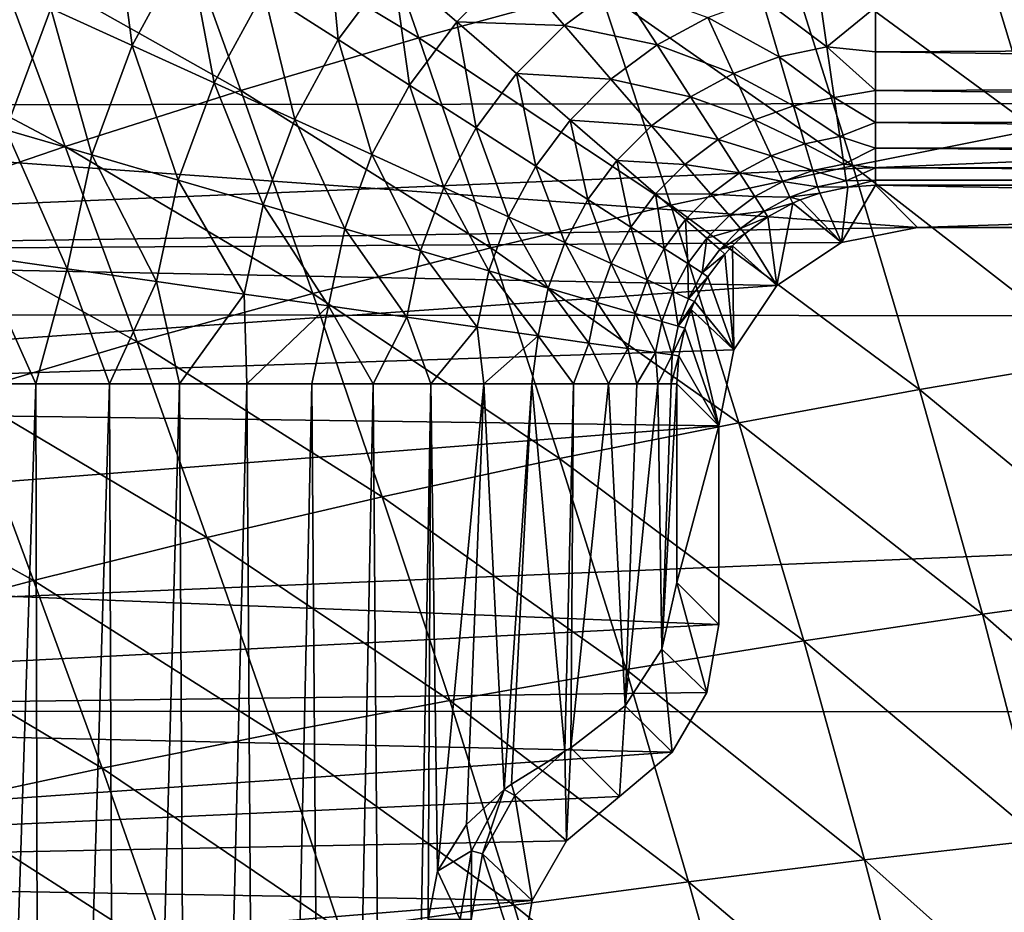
# Model space of a CAD drawing. Header units: metres. Extents: x -24 to 127, y -24 to 24.
# Tile 18 of 151: x -10.03 to -5.07, y 3.06 to 7.55. Entities that reach past the tile are written whole.
import ezdxf

# ---------------------------------------------------------------- set-up
doc = ezdxf.new("R2010")
doc.units = ezdxf.units.M
doc.layers.add('solid_12_381_051_XXX', color=7, linetype='CONTINUOUS')

msp = doc.modelspace()

# ---------------------------------------------------------------- linework, layer by layer
at = {"layer": 'solid_12_381_051_XXX'}
for points in [[(-8.387449, 8.519953, 145.61908), (-9.283525, 8.220562, 145.592834), (-8.016968, 7.462204, 145.654388)], [(-8.387449, 8.519953, 145.61908), (-8.016968, 7.462204, 145.654388), (-7.10767, 7.710158, 145.681625)], [(-4.325365, 8.345432, 145.760147), (-5.260201, 8.152365, 145.734573), (-3.981874, 7.167975, 145.796173)], [(-9.283525, 8.220562, 145.592834), (-10.164557, 7.902616, 145.566254), (-8.914417, 7.197139, 145.626694)], [(-9.460302, 7.42319, 142.950287), (-9.870195, 7.609836, 143.026199), (-9.558793, 8.181672, 143.026199)], [(-9.460302, 7.42319, 142.950287), (-9.558793, 8.181672, 143.026199), (-9.179821, 7.938657, 142.950348)], [(-9.283525, 8.220562, 145.592834), (-8.914417, 7.197139, 145.626694), (-8.016968, 7.462204, 145.654388)], [(-5.260201, 8.152365, 145.734573), (-6.188192, 7.94041, 145.708389), (-4.910433, 7.00124, 145.769608)], [(-5.260201, 8.152365, 145.734573), (-4.910433, 7.00124, 145.769608), (-3.981874, 7.167975, 145.796173)], [(-8.423798, 7.453858, 142.629074), (-8.798635, 7.694222, 142.818665), (-8.486106, 8.11274, 142.818695)], [(-8.423798, 7.453858, 142.629074), (-8.486106, 8.11274, 142.818695), (-8.14943, 7.821511, 142.629196)], [(22.627668, 7.998378, -4), (-23.217451, 6.075547, -4), (-22.614536, 8.035113, -4)], [(23.225561, 6.044409, -4), (-23.217451, 6.075547, -4), (22.627668, 7.998378, -4)], [(-9.047994, 7.235444, 142.818481), (-9.460302, 7.42319, 142.950287), (-9.179821, 7.938657, 142.950348)], [(-9.047994, 7.235444, 142.818481), (-9.179821, 7.938657, 142.950348), (-8.798635, 7.694222, 142.818665)], [(-6.188192, 7.94041, 145.708389), (-7.10767, 7.710158, 145.681625), (-5.833215, 6.818035, 145.742386)], [(-6.188192, 7.94041, 145.708389), (-5.833215, 6.818035, 145.742386), (-4.910433, 7.00124, 145.769608)], [(-10.164557, 7.902616, 145.566254), (-11.028768, 7.566773, 145.539383), (-9.798351, 6.915557, 145.598648)], [(-10.164557, 7.902616, 145.566254), (-9.798351, 6.915557, 145.598648), (-8.914417, 7.197139, 145.626694)], [(-13.654616, 7.848498, 127.000305), (-14.046996, 7.122194, 127.000305), (14.032295, 7.150809, 127.000305)], [(-13.654616, 7.848498, 127.000305), (14.032295, 7.150809, 127.000305), (13.636566, 7.879517, 127.000305)], [(-10.096759, 6.9995, 143.026154), (-10.268427, 7.792314, 143.050308), (-9.870195, 7.609836, 143.026199)], [(-8.064501, 7.22346, 142.381989), (-8.423798, 7.453858, 142.629074), (-8.14943, 7.821511, 142.629196)], [(-7.826714, 7.542357, 142.382233), (-8.14943, 7.821511, 142.629196), (-7.545589, 7.823945, 142.382248)], [(-8.064501, 7.22346, 142.381989), (-8.14943, 7.821511, 142.629196), (-7.826714, 7.542357, 142.382233)], [(-7.826714, 7.542357, 142.382233), (-7.545589, 7.823945, 142.382248), (-7.285171, 7.523815, 142.080994)], [(-7.285171, 7.523815, 142.080994), (-7.545589, 7.823945, 142.382248), (-7.011887, 7.728, 142.080582)], [(-8.642541, 7.050819, 142.628708), (-9.047994, 7.235444, 142.818481), (-8.798635, 7.694222, 142.818665)], [(-8.642541, 7.050819, 142.628708), (-8.798635, 7.694222, 142.818665), (-8.423798, 7.453858, 142.629074)], [(-7.10767, 7.710158, 145.681625), (-8.016968, 7.462204, 145.654388), (-6.748697, 6.618883, 145.714569)], [(-7.285171, 7.523815, 142.080994), (-7.011887, 7.728, 142.080582), (-6.818146, 7.426854, 141.730667)], [(-7.10767, 7.710158, 145.681625), (-6.748697, 6.618883, 145.714569), (-5.833215, 6.818035, 145.742386)], [(-6.818146, 7.426854, 141.730667), (-7.011887, 7.728, 142.080582), (-6.563243, 7.564832, 141.729324)], [(-6.291226, 7.664406, 141.72728), (-6.007756, 7.723567, 141.724609), (-5.963583, 7.416224, 141.332458)], [(-5.963583, 7.416224, 141.332458), (-6.007756, 7.723567, 141.724609), (-5.719559, 7.617404, 141.576431)], [(-5.719559, 7.617404, 141.576431), (5.719559, 7.69035, 141.663437), (5.719559, 7.449786, 141.355423)], [(-6.563243, 7.564832, 141.729324), (-6.291226, 7.664406, 141.72728), (-6.203709, 7.366531, 141.335983)], [(-6.203709, 7.366531, 141.335983), (-6.291226, 7.664406, 141.72728), (-5.963583, 7.416224, 141.332458)], [(-9.664208, 6.873044, 142.95015), (-10.096759, 6.9995, 143.026154), (-9.870195, 7.609836, 143.026199)], [(-9.664208, 6.873044, 142.95015), (-9.870195, 7.609836, 143.026199), (-9.460302, 7.42319, 142.950287)], [(-5.963583, 7.416224, 141.332458), (-5.719559, 7.617404, 141.576431), (-5.719559, 7.391679, 141.270721)], [(-5.719559, 7.391679, 141.270721), (-5.719559, 7.617404, 141.576431), (5.719559, 7.449786, 141.355423)], [(-11.028768, 7.566773, 145.539383), (-10.667102, 6.618051, 145.570267), (-9.798351, 6.915557, 145.598648)], [(-7.729918, 7.008909, 142.080566), (-8.064501, 7.22346, 142.381989), (-7.826714, 7.542357, 142.382233)], [(-7.526188, 7.282399, 142.080978), (-7.826714, 7.542357, 142.382233), (-7.285171, 7.523815, 142.080994)], [(-7.729918, 7.008909, 142.080566), (-7.826714, 7.542357, 142.382233), (-7.526188, 7.282399, 142.080978)], [(-6.818146, 7.426854, 141.730667), (-6.563243, 7.564832, 141.729324), (-6.434197, 7.2825, 141.338684)], [(-6.434197, 7.2825, 141.338684), (-6.563243, 7.564832, 141.729324), (-6.203709, 7.366531, 141.335983)], [(-7.526188, 7.282399, 142.080978), (-7.285171, 7.523815, 142.080994), (-7.050539, 7.253404, 141.731277)], [(-7.050539, 7.253404, 141.731277), (-7.285171, 7.523815, 142.080994), (-6.818146, 7.426854, 141.730667)], [(-8.016968, 7.462204, 145.654388), (-8.914417, 7.197139, 145.626694), (-7.655361, 6.404305, 145.686234)], [(-8.253901, 6.87385, 142.381378), (-8.642541, 7.050819, 142.628708), (-8.423798, 7.453858, 142.629074)], [(-8.253901, 6.87385, 142.381378), (-8.423798, 7.453858, 142.629074), (-8.064501, 7.22346, 142.381989)], [(-8.016968, 7.462204, 145.654388), (-7.655361, 6.404305, 145.686234), (-6.748697, 6.618883, 145.714569)], [(-5.719559, 7.391679, 141.270721), (5.719559, 7.449786, 141.355423), (5.719559, 7.23971, 141.024124)], [(-9.229078, 6.745832, 142.818176), (-9.664208, 6.873044, 142.95015), (-9.460302, 7.42319, 142.950287)], [(-9.229078, 6.745832, 142.818176), (-9.460302, 7.42319, 142.950287), (-9.047994, 7.235444, 142.818481)], [(-7.050539, 7.253404, 141.731277), (-6.818146, 7.426854, 141.730667), (-6.650214, 7.165824, 141.340469)], [(-6.650214, 7.165824, 141.340469), (-6.818146, 7.426854, 141.730667), (-6.434197, 7.2825, 141.338684)], [(-6.203709, 7.366531, 141.335983), (-5.963583, 7.416224, 141.332458), (-5.927106, 7.162424, 140.909821)], [(-5.963583, 7.416224, 141.332458), (-5.719559, 7.391679, 141.270721), (-5.719559, 7.197195, 140.94722)], [(-5.927106, 7.162424, 140.909821), (-5.963583, 7.416224, 141.332458), (-5.719559, 7.197195, 140.94722)], [(-5.719559, 7.197195, 140.94722), (-5.719559, 7.391679, 141.270721), (5.719559, 7.23971, 141.024124)], [(-6.434197, 7.2825, 141.338684), (-6.203709, 7.366531, 141.335983), (-6.131392, 7.120393, 140.914246)], [(-6.131392, 7.120393, 140.914246), (-6.203709, 7.366531, 141.335983), (-5.927106, 7.162424, 140.909821)], [(-7.428483, 6.815613, 141.730652), (-7.729918, 7.008909, 142.080566), (-7.526188, 7.282399, 142.080978)], [(-7.255421, 7.048182, 141.731277), (-7.526188, 7.282399, 142.080978), (-7.050539, 7.253404, 141.731277)], [(-7.428483, 6.815613, 141.730652), (-7.526188, 7.282399, 142.080978), (-7.255421, 7.048182, 141.731277)], [(-7.255421, 7.048182, 141.731277), (-7.050539, 7.253404, 141.731277), (-6.847143, 7.018992, 141.341324)], [(-6.847143, 7.018992, 141.341324), (-7.050539, 7.253404, 141.731277), (-6.650214, 7.165824, 141.340469)], [(-6.650214, 7.165824, 141.340469), (-6.434197, 7.2825, 141.338684), (-6.327515, 7.049092, 140.917633)], [(-6.327515, 7.049092, 140.917633), (-6.434197, 7.2825, 141.338684), (-6.131392, 7.120393, 140.914246)], [(-5.719559, 7.197195, 140.94722), (5.719559, 7.23971, 141.024124), (5.719559, 7.062596, 140.672699)], [(-8.914417, 7.197139, 145.626694), (-9.798351, 6.915557, 145.598648), (-8.551684, 6.174823, 145.65741)], [(-8.801169, 6.620732, 142.628128), (-9.229078, 6.745832, 142.818176), (-9.047994, 7.235444, 142.818481)], [(-8.801169, 6.620732, 142.628128), (-9.047994, 7.235444, 142.818481), (-8.642541, 7.050819, 142.628708)], [(-8.914417, 7.197139, 145.626694), (-8.551684, 6.174823, 145.65741), (-7.655361, 6.404305, 145.686234)], [(-7.892012, 6.709063, 142.07962), (-8.253901, 6.87385, 142.381378), (-8.064501, 7.22346, 142.381989)], [(-7.892012, 6.709063, 142.07962), (-8.064501, 7.22346, 142.381989), (-7.729918, 7.008909, 142.080566)], [(-5.927106, 7.162424, 140.909821), (-5.719559, 7.197195, 140.94722), (-5.719559, 7.035916, 140.611191)], [(-5.719559, 7.035916, 140.611191), (-5.719559, 7.197195, 140.94722), (5.719559, 7.062596, 140.672699)], [(-14.046996, 7.122194, 127.000305), (-5.508007, 6.507855, 127.000305), (14.032295, 7.150809, 127.000305)], [(-6.847143, 7.018992, 141.341324), (-6.650214, 7.165824, 141.340469), (-6.511337, 6.949957, 140.919907)], [(-6.511337, 6.949957, 140.919907), (-6.650214, 7.165824, 141.340469), (-6.327515, 7.049092, 140.917633)], [(-6.131392, 7.120393, 140.914246), (-5.927106, 7.162424, 140.909821), (-5.898798, 6.965469, 140.467606)], [(-5.898798, 6.965469, 140.467606), (-5.927106, 7.162424, 140.909821), (-5.719559, 7.035916, 140.611191)], [(14.032295, 7.150809, 127.000305), (-5.508007, 6.507855, 127.000305), (5.508007, 6.507855, 127.000305)], [(-14.046996, 7.122194, 127.000305), (-14.400443, 6.378345, 127.000305), (-5.508007, 6.507855, 127.000305)], [(-6.327515, 7.049092, 140.917633), (-6.131392, 7.120393, 140.914246), (-6.075213, 6.929184, 140.472946)], [(-6.075213, 6.929184, 140.472946), (-6.131392, 7.120393, 140.914246), (-5.898798, 6.965469, 140.467606)], [(-8.391011, 6.500822, 142.380402), (-8.801169, 6.620732, 142.628128), (-8.642541, 7.050819, 142.628708)], [(-8.391011, 6.500822, 142.380402), (-8.642541, 7.050819, 142.628708), (-8.253901, 6.87385, 142.381378)], [(-7.167202, 6.648068, 141.340454), (-7.428483, 6.815613, 141.730652), (-7.255421, 7.048182, 141.731277)], [(-7.020701, 6.845147, 141.341309), (-7.255421, 7.048182, 141.731277), (-6.847143, 7.018992, 141.341324)], [(-7.167202, 6.648068, 141.340454), (-7.255421, 7.048182, 141.731277), (-7.020701, 6.845147, 141.341309)], [(-6.511337, 6.949957, 140.919907), (-6.327515, 7.049092, 140.917633), (-6.244573, 6.867628, 140.477036)], [(-6.244573, 6.867628, 140.477036), (-6.327515, 7.049092, 140.917633), (-6.075213, 6.929184, 140.472946)], [(-5.719559, 7.035916, 140.611191), (5.719559, 7.062596, 140.672699), (5.719559, 6.920166, 140.303467)], [(-9.787428, 6.298999, 142.950012), (-10.233912, 6.362578, 143.026138), (-10.096759, 6.9995, 143.026154)], [(-9.787428, 6.298999, 142.950012), (-10.096759, 6.9995, 143.026154), (-9.664208, 6.873044, 142.95015)], [(-7.566012, 6.560617, 141.729309), (-7.892012, 6.709063, 142.07962), (-7.729918, 7.008909, 142.080566)], [(-7.566012, 6.560617, 141.729309), (-7.729918, 7.008909, 142.080566), (-7.428483, 6.815613, 141.730652)], [(-7.020701, 6.845147, 141.341309), (-6.847143, 7.018992, 141.341324), (-6.678911, 6.825108, 140.92099)], [(-6.678911, 6.825108, 140.92099), (-6.847143, 7.018992, 141.341324), (-6.511337, 6.949957, 140.919907)], [(-5.898798, 6.965469, 140.467606), (-5.719559, 7.035916, 140.611191), (-5.719559, 6.906246, 140.260452)], [(-4.910433, 7.00124, 145.769608), (-5.833215, 6.818035, 145.742386), (-4.582974, 5.845193, 145.800186)], [(-5.719559, 6.906246, 140.260452), (-5.719559, 7.035916, 140.611191), (5.719559, 6.920166, 140.303467)], [(-6.678911, 6.825108, 140.92099), (-6.511337, 6.949957, 140.919907), (-6.403309, 6.782041, 140.479782)], [(-6.403309, 6.782041, 140.479782), (-6.511337, 6.949957, 140.919907), (-6.244573, 6.867628, 140.477036)], [(-6.075213, 6.929184, 140.472946), (-5.898798, 6.965469, 140.467606), (-5.878742, 6.825925, 140.016846)], [(-5.878742, 6.825925, 140.016846), (-5.898798, 6.965469, 140.467606), (-5.719559, 6.906246, 140.260452)], [(-9.798351, 6.915557, 145.598648), (-10.667102, 6.618051, 145.570267), (-9.436147, 5.930961, 145.628174)], [(-9.798351, 6.915557, 145.598648), (-9.436147, 5.930961, 145.628174), (-8.551684, 6.174823, 145.65741)], [(-6.244573, 6.867628, 140.477036), (-6.075213, 6.929184, 140.472946), (-6.035337, 6.793459, 140.023041)], [(-6.035337, 6.793459, 140.023041), (-6.075213, 6.929184, 140.472946), (-5.878742, 6.825925, 140.016846)], [(-5.878742, 6.825925, 140.016846), (-5.719559, 6.906246, 140.260452), (-5.719559, 6.808341, 139.891922)], [(-5.719559, 6.906246, 140.260452), (5.719559, 6.920166, 140.303467), (5.719559, 6.814276, 139.919037)], [(-5.719559, 6.808341, 139.891922), (-5.719559, 6.906246, 140.260452), (5.719559, 6.814276, 139.919037)], [(-9.338242, 6.235035, 142.817795), (-9.787428, 6.298999, 142.950012), (-9.664208, 6.873044, 142.95015)], [(-9.338242, 6.235035, 142.817795), (-9.664208, 6.873044, 142.95015), (-9.229078, 6.745832, 142.818176)], [(-8.009116, 6.389174, 142.078156), (-8.391011, 6.500822, 142.380402), (-8.253901, 6.87385, 142.381378)], [(-8.009116, 6.389174, 142.078156), (-8.253901, 6.87385, 142.381378), (-7.892012, 6.709063, 142.07962)], [(-6.951129, 6.509511, 140.919876), (-7.167202, 6.648068, 141.340454), (-7.020701, 6.845147, 141.341309)], [(-6.826561, 6.677213, 140.92099), (-7.020701, 6.845147, 141.341309), (-6.678911, 6.825108, 140.92099)], [(-6.951129, 6.509511, 140.919876), (-7.020701, 6.845147, 141.341309), (-6.826561, 6.677213, 140.92099)], [(-6.403309, 6.782041, 140.479782), (-6.244573, 6.867628, 140.477036), (-6.185616, 6.738638, 140.027786)], [(-6.185616, 6.738638, 140.027786), (-6.244573, 6.867628, 140.477036), (-6.035337, 6.793459, 140.023041)], [(-7.283496, 6.431973, 141.338669), (-7.566012, 6.560617, 141.729309), (-7.428483, 6.815613, 141.730652)], [(-7.283496, 6.431973, 141.338669), (-7.428483, 6.815613, 141.730652), (-7.167202, 6.648068, 141.340454)], [(-6.826561, 6.677213, 140.92099), (-6.678911, 6.825108, 140.92099), (-6.548013, 6.674249, 140.481125)], [(-5.833215, 6.818035, 145.742386), (-6.748697, 6.618883, 145.714569), (-5.498284, 5.691356, 145.772217)], [(-6.548013, 6.674249, 140.481125), (-6.678911, 6.825108, 140.92099), (-6.403309, 6.782041, 140.479782)], [(-6.185616, 6.738638, 140.027786), (-6.035337, 6.793459, 140.023041), (-6.011221, 6.711378, 139.574738)], [(-6.035337, 6.793459, 140.023041), (-5.878742, 6.825925, 140.016846), (-5.866661, 6.741874, 139.567764)], [(-6.011221, 6.711378, 139.574738), (-6.035337, 6.793459, 140.023041), (-5.866661, 6.741874, 139.567764)], [(-5.866661, 6.741874, 139.567764), (-5.878742, 6.825925, 140.016846), (-5.719559, 6.808341, 139.891922)], [(-5.866661, 6.741874, 139.567764), (-5.719559, 6.808341, 139.891922), (-5.719559, 6.745369, 139.51059)], [(-5.833215, 6.818035, 145.742386), (-5.498284, 5.691356, 145.772217), (-4.582974, 5.845193, 145.800186)], [(-5.719559, 6.808341, 139.891922), (5.719559, 6.814276, 139.919037), (5.719559, 6.746861, 139.5233)], [(-5.719559, 6.745369, 139.51059), (-5.719559, 6.808341, 139.891922), (5.719559, 6.746861, 139.5233)], [(-8.896491, 6.17213, 142.62738), (-9.338242, 6.235035, 142.817795), (-9.229078, 6.745832, 142.818176)], [(-8.896491, 6.17213, 142.62738), (-9.229078, 6.745832, 142.818176), (-8.801169, 6.620732, 142.628128)], [(-6.548013, 6.674249, 140.481125), (-6.403309, 6.782041, 140.479782), (-6.326446, 6.662567, 140.030991)], [(-6.326446, 6.662567, 140.030991), (-6.403309, 6.782041, 140.479782), (-6.185616, 6.738638, 140.027786)], [(-6.011221, 6.711378, 139.574738), (-5.866661, 6.741874, 139.567764), (-5.859014, 6.709825, 139.129593)], [(-5.866661, 6.741874, 139.567764), (-5.719559, 6.745369, 139.51059), (-5.859014, 6.709825, 139.129593)], [(-5.859014, 6.709825, 139.129593), (-5.719559, 6.745369, 139.51059), (-5.719559, 6.719407, 139.120102)], [(-5.719559, 6.745369, 139.51059), (5.719559, 6.746861, 139.5233), (5.719559, 6.719407, 139.120102)], [(-5.719559, 6.745369, 139.51059), (5.719559, 6.719407, 139.120102), (-5.719559, 6.719407, 139.120102)], [(-7.665154, 6.288616, 141.727264), (-8.009116, 6.389174, 142.078156), (-7.892012, 6.709063, 142.07962)], [(-7.665154, 6.288616, 141.727264), (-7.892012, 6.709063, 142.07962), (-7.566012, 6.560617, 141.729309)], [(-6.326446, 6.662567, 140.030991), (-6.185616, 6.738638, 140.027786), (-6.149851, 6.66039, 139.580093)], [(-6.149851, 6.66039, 139.580093), (-6.185616, 6.738638, 140.027786), (-6.011221, 6.711378, 139.574738)], [(-6.149851, 6.66039, 139.580093), (-6.011221, 6.711378, 139.574738), (-5.999292, 6.679871, 139.137131)], [(-6.011221, 6.711378, 139.574738), (-5.859014, 6.709825, 139.129593), (-5.999292, 6.679871, 139.137131)], [(-5.890662, 6.431749, 127.000305), (-5.999292, 6.679871, 139.137131), (-5.859014, 6.709825, 139.129593)], [(-5.890662, 6.431749, 127.000305), (-5.719559, 6.719407, 139.120102), (-5.508007, 6.507855, 127.000305)], [(-5.890662, 6.431749, 127.000305), (-5.859014, 6.709825, 139.129593), (-5.719559, 6.719407, 139.120102)], [(-5.719559, 6.719407, 139.120102), (5.719559, 6.719407, 139.120102), (5.508007, 6.507855, 127.000305)], [(-5.508007, 6.507855, 127.000305), (-5.719559, 6.719407, 139.120102), (5.508007, 6.507855, 127.000305)], [(-7.049939, 6.325622, 140.917603), (-7.283496, 6.431973, 141.338669), (-7.167202, 6.648068, 141.340454)], [(-7.049939, 6.325622, 140.917603), (-7.167202, 6.648068, 141.340454), (-6.951129, 6.509511, 140.919876)], [(-6.783053, 6.401732, 140.479752), (-6.951129, 6.509511, 140.919876), (-6.826561, 6.677213, 140.92099)], [(-6.675504, 6.546548, 140.48111), (-6.826561, 6.677213, 140.92099), (-6.548013, 6.674249, 140.481125)], [(-6.783053, 6.401732, 140.479752), (-6.826561, 6.677213, 140.92099), (-6.675504, 6.546548, 140.48111)], [(-6.675504, 6.546548, 140.48111), (-6.548013, 6.674249, 140.481125), (-6.454834, 6.56686, 140.032578)], [(-6.454834, 6.56686, 140.032578), (-6.548013, 6.674249, 140.481125), (-6.326446, 6.662567, 140.030991)], [(-6.454834, 6.56686, 140.032578), (-6.326446, 6.662567, 140.030991), (-6.279723, 6.589943, 139.583694)], [(-6.279723, 6.589943, 139.583694), (-6.326446, 6.662567, 140.030991), (-6.149851, 6.66039, 139.580093)], [(-6.279723, 6.589943, 139.583694), (-6.149851, 6.66039, 139.580093), (-6.134799, 6.629695, 139.1427)], [(-6.149851, 6.66039, 139.580093), (-5.999292, 6.679871, 139.137131), (-6.098042, 6.645541, 139.141342)], [(-6.149851, 6.66039, 139.580093), (-6.098042, 6.645541, 139.141342), (-6.134799, 6.629695, 139.1427)], [(-5.890662, 6.431749, 127.000305), (-6.134799, 6.629695, 139.1427), (-6.098042, 6.645541, 139.141342)], [(-5.890662, 6.431749, 127.000305), (-6.098042, 6.645541, 139.141342), (-5.999292, 6.679871, 139.137131)], [(-10.667102, 6.618051, 145.570267), (-10.307228, 5.673238, 145.598587), (-9.436147, 5.930961, 145.628174)], [(-8.473076, 6.111835, 142.37915), (-8.896491, 6.17213, 142.62738), (-8.801169, 6.620732, 142.628128)], [(-8.473076, 6.111835, 142.37915), (-8.801169, 6.620732, 142.628128), (-8.391011, 6.500822, 142.380402)], [(-6.748697, 6.618883, 145.714569), (-7.655361, 6.404305, 145.686234), (-6.407515, 5.524016, 145.743622)], [(-6.748697, 6.618883, 145.714569), (-6.407515, 5.524016, 145.743622), (-5.498284, 5.691356, 145.772217)], [(-6.279723, 6.589943, 139.583694), (-6.134799, 6.629695, 139.1427), (-6.260815, 6.561018, 139.146469)], [(-6.21502, 6.215029, 127.000305), (-6.260815, 6.561018, 139.146469), (-6.134799, 6.629695, 139.1427)], [(-5.890662, 6.431749, 127.000305), (-6.21502, 6.215029, 127.000305), (-6.134799, 6.629695, 139.1427)], [(-7.36716, 6.201497, 141.335953), (-7.665154, 6.288616, 141.727264), (-7.566012, 6.560617, 141.729309)], [(-7.36716, 6.201497, 141.335953), (-7.566012, 6.560617, 141.729309), (-7.283496, 6.431973, 141.338669)], [(-6.663466, 6.325047, 140.03096), (-6.783053, 6.401732, 140.479752), (-6.675504, 6.546548, 140.48111)], [(-6.567975, 6.453534, 140.032562), (-6.675504, 6.546548, 140.48111), (-6.454834, 6.56686, 140.032578)], [(-6.663466, 6.325047, 140.03096), (-6.675504, 6.546548, 140.48111), (-6.567975, 6.453534, 140.032562)], [(-6.567975, 6.453534, 140.032562), (-6.454834, 6.56686, 140.032578), (-6.398134, 6.501514, 139.58551)], [(-6.398134, 6.501514, 139.58551), (-6.454834, 6.56686, 140.032578), (-6.279723, 6.589943, 139.583694)], [(-6.398134, 6.501514, 139.58551), (-6.279723, 6.589943, 139.583694), (-6.260815, 6.561018, 139.146469)], [(-6.398134, 6.501514, 139.58551), (-6.260815, 6.561018, 139.146469), (-6.376404, 6.474348, 139.148605)], [(-6.21502, 6.215029, 127.000305), (-6.376404, 6.474348, 139.148605), (-6.260815, 6.561018, 139.146469)], [(-14.400443, 6.378345, 127.000305), (-5.890662, 6.431749, 127.000305), (-5.508007, 6.507855, 127.000305)], [(-8.078881, 6.055701, 142.076248), (-8.473076, 6.111835, 142.37915), (-8.391011, 6.500822, 142.380402)], [(-8.078881, 6.055701, 142.076248), (-8.391011, 6.500822, 142.380402), (-8.009116, 6.389174, 142.078156)], [(-6.868359, 6.242939, 140.477005), (-7.049939, 6.325622, 140.917603), (-6.951129, 6.509511, 140.919876)], [(-6.868359, 6.242939, 140.477005), (-6.951129, 6.509511, 140.919876), (-6.783053, 6.401732, 140.479752)], [(-6.502544, 6.396935, 139.585495), (-6.567975, 6.453534, 140.032562), (-6.398134, 6.501514, 139.58551)], [(-6.502544, 6.396935, 139.585495), (-6.398134, 6.501514, 139.58551), (-6.376404, 6.474348, 139.148605)], [(-6.590775, 6.278433, 139.583679), (-6.663466, 6.325047, 140.03096), (-6.567975, 6.453534, 140.032562)], [(-6.590775, 6.278433, 139.583679), (-6.567975, 6.453534, 140.032562), (-6.502544, 6.396935, 139.585495)], [(-6.502544, 6.396935, 139.585495), (-6.376404, 6.474348, 139.148605), (-6.438706, 6.415261, 139.149002)], [(-6.21502, 6.215029, 127.000305), (-6.438706, 6.415261, 139.149002), (-6.376404, 6.474348, 139.148605)], [(-14.400443, 6.378345, 127.000305), (-6.21502, 6.215029, 127.000305), (-5.890662, 6.431749, 127.000305)], [(-7.655361, 6.404305, 145.686234), (-8.551684, 6.174823, 145.65741), (-7.309322, 5.343619, 145.714478)], [(-7.655361, 6.404305, 145.686234), (-7.309322, 5.343619, 145.714478), (-6.407515, 5.524016, 145.743622)], [(-7.120926, 6.12951, 140.9142), (-7.36716, 6.201497, 141.335953), (-7.283496, 6.431973, 141.338669)], [(-7.120926, 6.12951, 140.9142), (-7.283496, 6.431973, 141.338669), (-7.049939, 6.325622, 140.917603)], [(-6.739288, 6.184166, 140.027756), (-6.868359, 6.242939, 140.477005), (-6.783053, 6.401732, 140.479752)], [(-6.739288, 6.184166, 140.027756), (-6.783053, 6.401732, 140.479752), (-6.663466, 6.325047, 140.03096)], [(-6.590775, 6.278433, 139.583679), (-6.502544, 6.396935, 139.585495), (-6.477245, 6.373066, 139.148819)], [(-6.502544, 6.396935, 139.585495), (-6.438706, 6.415261, 139.149002), (-6.477245, 6.373066, 139.148819)], [(-6.431746, 5.890671, 127.000305), (-6.477245, 6.373066, 139.148819), (-6.438706, 6.415261, 139.149002)], [(-6.21502, 6.215029, 127.000305), (-6.431746, 5.890671, 127.000305), (-6.438706, 6.415261, 139.149002)], [(-14.400443, 6.378345, 127.000305), (-14.712649, 5.621106, 127.000305), (-6.21502, 6.215029, 127.000305)], [(-10.233912, 6.362578, 143.026138), (-9.945551, 5.719559, 142.974854), (-10.327926, 5.719559, 143.031158)], [(-9.787428, 6.298999, 142.950012), (-9.945551, 5.719559, 142.974854), (-10.233912, 6.362578, 143.026138)], [(-7.72392, 6.005155, 141.724594), (-8.078881, 6.055701, 142.076248), (-8.009116, 6.389174, 142.078156)], [(-7.72392, 6.005155, 141.724594), (-8.009116, 6.389174, 142.078156), (-7.665154, 6.288616, 141.727264)], [(-6.590775, 6.278433, 139.583679), (-6.477245, 6.373066, 139.148819), (-6.5627, 6.258204, 139.146759)], [(-6.431746, 5.890671, 127.000305), (-6.5627, 6.258204, 139.146759), (-6.477245, 6.373066, 139.148819)], [(-9.787428, 6.298999, 142.950012), (-9.575377, 5.719559, 142.883392), (-9.945551, 5.719559, 142.974854)], [(-9.338242, 6.235035, 142.817795), (-9.575377, 5.719559, 142.883392), (-9.787428, 6.298999, 142.950012)], [(-6.929645, 6.073589, 140.4729), (-7.120926, 6.12951, 140.9142), (-7.049939, 6.325622, 140.917603)], [(-6.929645, 6.073589, 140.4729), (-7.049939, 6.325622, 140.917603), (-6.868359, 6.242939, 140.477005)], [(-6.660993, 6.148514, 139.580048), (-6.739288, 6.184166, 140.027756), (-6.663466, 6.325047, 140.03096)], [(-6.660993, 6.148514, 139.580048), (-6.663466, 6.325047, 140.03096), (-6.590775, 6.278433, 139.583679)], [(-7.416518, 5.96138, 141.332428), (-7.72392, 6.005155, 141.724594), (-7.665154, 6.288616, 141.727264)], [(-7.416518, 5.96138, 141.332428), (-7.665154, 6.288616, 141.727264), (-7.36716, 6.201497, 141.335953)], [(-6.660993, 6.148514, 139.580048), (-6.590775, 6.278433, 139.583679), (-6.5627, 6.258204, 139.146759)], [(-6.660993, 6.148514, 139.580048), (-6.5627, 6.258204, 139.146759), (-6.630019, 6.134091, 139.142731)], [(-6.431746, 5.890671, 127.000305), (-6.630019, 6.134091, 139.142731), (-6.5627, 6.258204, 139.146759)], [(-14.712649, 5.621106, 127.000305), (-6.431746, 5.890671, 127.000305), (-6.21502, 6.215029, 127.000305)], [(-9.338242, 6.235035, 142.817795), (-9.222418, 5.719559, 142.759857), (-9.575377, 5.719559, 142.883392)], [(-8.896491, 6.17213, 142.62738), (-9.222418, 5.719559, 142.759857), (-9.338242, 6.235035, 142.817795)], [(-7.162672, 5.925231, 140.909775), (-7.416518, 5.96138, 141.332428), (-7.36716, 6.201497, 141.335953)], [(-7.162672, 5.925231, 140.909775), (-7.36716, 6.201497, 141.335953), (-7.120926, 6.12951, 140.9142)], [(-6.79387, 6.033895, 140.022995), (-6.929645, 6.073589, 140.4729), (-6.868359, 6.242939, 140.477005)], [(-6.79387, 6.033895, 140.022995), (-6.868359, 6.242939, 140.477005), (-6.739288, 6.184166, 140.027756)], [(-8.551684, 6.174823, 145.65741), (-9.436147, 5.930961, 145.628174), (-8.202364, 5.150611, 145.684814)], [(-8.896491, 6.17213, 142.62738), (-8.883625, 5.719559, 142.604477), (-9.222418, 5.719559, 142.759857)], [(-8.473076, 6.111835, 142.37915), (-8.883625, 5.719559, 142.604477), (-8.896491, 6.17213, 142.62738)], [(-8.551684, 6.174823, 145.65741), (-8.202364, 5.150611, 145.684814), (-7.309322, 5.343619, 145.714478)], [(-6.711761, 6.009891, 139.574677), (-6.79387, 6.033895, 140.022995), (-6.739288, 6.184166, 140.027756)], [(-6.711761, 6.009891, 139.574677), (-6.739288, 6.184166, 140.027756), (-6.660993, 6.148514, 139.580048)], [(-6.711761, 6.009891, 139.574677), (-6.660993, 6.148514, 139.580048), (-6.630019, 6.134091, 139.142731)], [(-8.473076, 6.111835, 142.37915), (-8.556778, 5.719559, 142.415665), (-8.883625, 5.719559, 142.604477)], [(-8.473076, 6.111835, 142.37915), (-8.247174, 5.719559, 142.195313), (-8.556778, 5.719559, 142.415665)], [(-8.078881, 6.055701, 142.076248), (-8.247174, 5.719559, 142.195313), (-8.473076, 6.111835, 142.37915)], [(-6.965682, 5.89718, 140.46756), (-7.162672, 5.925231, 140.909775), (-7.120926, 6.12951, 140.9142)], [(-6.965682, 5.89718, 140.46756), (-7.120926, 6.12951, 140.9142), (-6.929645, 6.073589, 140.4729)], [(-6.711761, 6.009891, 139.574677), (-6.630019, 6.134091, 139.142731), (-6.647389, 6.093472, 139.141159)], [(-6.431746, 5.890671, 127.000305), (-6.647389, 6.093472, 139.141159), (-6.630019, 6.134091, 139.142731)], [(23.225561, 6.044409, -4), (-23.650919, 4.078241, -4), (-23.217451, 6.075547, -4)], [(-8.078881, 6.055701, 142.076248), (-7.957481, 5.719559, 141.94429), (-8.247174, 5.719559, 142.195313)], [(-7.72392, 6.005155, 141.724594), (-7.957481, 5.719559, 141.94429), (-8.078881, 6.055701, 142.076248)], [(-6.826117, 5.877305, 140.016785), (-6.965682, 5.89718, 140.46756), (-6.929645, 6.073589, 140.4729)], [(-6.826117, 5.877305, 140.016785), (-6.929645, 6.073589, 140.4729), (-6.79387, 6.033895, 140.022995)], [(-6.711761, 6.009891, 139.574677), (-6.647389, 6.093472, 139.141159), (-6.679618, 6.000152, 139.137024)], [(-6.507855, 5.508007, 127.000305), (-6.679618, 6.000152, 139.137024), (-6.647389, 6.093472, 139.141159)], [(-6.431746, 5.890671, 127.000305), (-6.507855, 5.508007, 127.000305), (-6.647389, 6.093472, 139.141159)], [(23.654963, 4.05514, -4), (-23.650919, 4.078241, -4), (23.225561, 6.044409, -4)], [(-7.72392, 6.005155, 141.724594), (-7.69035, 5.719559, 141.663437), (-7.957481, 5.719559, 141.94429)], [(-7.416518, 5.96138, 141.332428), (-7.69035, 5.719559, 141.663437), (-7.72392, 6.005155, 141.724594)], [(-6.742055, 5.865334, 139.567703), (-6.826117, 5.877305, 140.016785), (-6.79387, 6.033895, 140.022995)], [(-6.742055, 5.865334, 139.567703), (-6.79387, 6.033895, 140.022995), (-6.711761, 6.009891, 139.574677)], [(-6.742055, 5.865334, 139.567703), (-6.711761, 6.009891, 139.574677), (-6.679618, 6.000152, 139.137024)], [(-6.742055, 5.865334, 139.567703), (-6.679618, 6.000152, 139.137024), (-6.709629, 5.860383, 139.129471)], [(-6.507855, 5.508007, 127.000305), (-6.709629, 5.860383, 139.129471), (-6.679618, 6.000152, 139.137024)], [(-7.416518, 5.96138, 141.332428), (-7.449786, 5.719559, 141.355423), (-7.69035, 5.719559, 141.663437)], [(-7.416518, 5.96138, 141.332428), (-7.23971, 5.719559, 141.024124), (-7.449786, 5.719559, 141.355423)], [(-7.162672, 5.925231, 140.909775), (-7.23971, 5.719559, 141.024124), (-7.416518, 5.96138, 141.332428)], [(-9.436147, 5.930961, 145.628174), (-10.307228, 5.673238, 145.598587), (-9.085296, 4.94544, 145.654678)], [(-9.436147, 5.930961, 145.628174), (-9.085296, 4.94544, 145.654678), (-8.202364, 5.150611, 145.684814)], [(-7.162672, 5.925231, 140.909775), (-7.062596, 5.719559, 140.672699), (-7.23971, 5.719559, 141.024124)], [(-6.965682, 5.89718, 140.46756), (-7.062596, 5.719559, 140.672699), (-7.162672, 5.925231, 140.909775)], [(-14.712649, 5.621106, 127.000305), (-6.507855, 5.508007, 127.000305), (-6.431746, 5.890671, 127.000305)], [(-6.965682, 5.89718, 140.46756), (-6.920166, 5.719559, 140.303467), (-7.062596, 5.719559, 140.672699)], [(-6.826117, 5.877305, 140.016785), (-6.920166, 5.719559, 140.303467), (-6.965682, 5.89718, 140.46756)], [(-6.826117, 5.877305, 140.016785), (-6.814276, 5.719559, 139.919037), (-6.920166, 5.719559, 140.303467)], [(-6.742055, 5.865334, 139.567703), (-6.814276, 5.719559, 139.919037), (-6.826117, 5.877305, 140.016785)], [(-6.742055, 5.865334, 139.567703), (-6.746861, 5.719559, 139.5233), (-6.814276, 5.719559, 139.919037)], [(-6.742055, 5.865334, 139.567703), (-6.709629, 5.860383, 139.129471), (-6.746861, 5.719559, 139.5233)], [(-6.709629, 5.860383, 139.129471), (-6.719407, 5.719559, 139.120102), (-6.746861, 5.719559, 139.5233)], [(-6.507855, 5.508007, 127.000305), (-6.719407, 5.719559, 139.120102), (-6.709629, 5.860383, 139.129471)], [(-4.582974, 5.845193, 145.800186), (-5.498284, 5.691356, 145.772217), (-4.274712, 4.684338, 145.826431)], [(-10.315196, -5.719559, 143.029892), (-10.327926, 5.719559, 143.031158), (-9.945551, 5.719559, 142.974854)], [(-9.918334, -5.719559, 142.969391), (-10.315196, -5.719559, 143.029892), (-9.945551, 5.719559, 142.974854)], [(-9.918334, -5.719559, 142.969391), (-9.945551, 5.719559, 142.974854), (-9.575377, 5.719559, 142.883392)], [(-9.532127, -5.719559, 142.870224), (-9.918334, -5.719559, 142.969391), (-9.575377, 5.719559, 142.883392)], [(-9.532127, -5.719559, 142.870224), (-9.575377, 5.719559, 142.883392), (-9.222418, 5.719559, 142.759857)], [(-9.160452, -5.719559, 142.734268), (-9.532127, -5.719559, 142.870224), (-9.222418, 5.719559, 142.759857)], [(-9.160452, -5.719559, 142.734268), (-9.222418, 5.719559, 142.759857), (-8.883625, 5.719559, 142.604477)], [(-8.806, -5.719559, 142.563309), (-9.160452, -5.719559, 142.734268), (-8.883625, 5.719559, 142.604477)], [(-8.806, -5.719559, 142.563309), (-8.883625, 5.719559, 142.604477), (-8.556778, 5.719559, 142.415665)], [(-8.471084, -5.719559, 142.359039), (-8.806, -5.719559, 142.563309), (-8.556778, 5.719559, 142.415665)], [(-8.471084, -5.719559, 142.359039), (-8.556778, 5.719559, 142.415665), (-8.247174, 5.719559, 142.195313)], [(-8.158909, -5.719559, 142.123901), (-8.471084, -5.719559, 142.359039), (-8.247174, 5.719559, 142.195313)], [(-8.158909, -5.719559, 142.123901), (-8.247174, 5.719559, 142.195313), (-7.957481, 5.719559, 141.94429)], [(-8.158909, -5.719559, 142.123901), (-7.957481, 5.719559, 141.94429), (-7.970614, 3.021633, 141.956757)], [(-7.957481, 5.719559, 141.94429), (-7.922988, 3.265058, 141.91098), (-7.970614, 3.021633, 141.956757)], [(-7.957481, 5.719559, 141.94429), (-7.69035, 5.719559, 141.663437), (-7.922988, 3.265058, 141.91098)], [(-7.69035, 5.719559, 141.663437), (-7.77714, 3.501069, 141.760773), (-7.922988, 3.265058, 141.91098)], [(-7.69035, 5.719559, 141.663437), (-7.588175, 3.676308, 141.540131), (-7.77714, 3.501069, 141.760773)], [(-7.69035, 5.719559, 141.663437), (-7.449786, 5.719559, 141.355423), (-7.588175, 3.676308, 141.540131)], [(-7.449786, 5.719559, 141.355423), (-7.55196, 3.703015, 141.493896), (-7.588175, 3.676308, 141.540131)], [(-7.449786, 5.719559, 141.355423), (-7.282904, 3.870443, 141.098389), (-7.55196, 3.703015, 141.493896)], [(-7.449786, 5.719559, 141.355423), (-7.23971, 5.719559, 141.024124), (-7.282904, 3.870443, 141.098389)], [(-7.23971, 5.719559, 141.024124), (-7.253048, 3.886935, 141.04744), (-7.282904, 3.870443, 141.098389)], [(-7.062596, 5.719559, 140.672699), (-6.978531, 4.098053, 140.468185), (-7.253048, 3.886935, 141.04744)], [(-7.23971, 5.719559, 141.024124), (-7.062596, 5.719559, 140.672699), (-7.253048, 3.886935, 141.04744)], [(-7.062596, 5.719559, 140.672699), (-6.920166, 5.719559, 140.303467), (-6.978531, 4.098053, 140.468185)], [(-6.814276, 5.719559, 139.919037), (-6.794428, 4.382987, 139.824463), (-6.978531, 4.098053, 140.468185)], [(-6.920166, 5.719559, 140.303467), (-6.814276, 5.719559, 139.919037), (-6.978531, 4.098053, 140.468185)], [(-6.814276, 5.719559, 139.919037), (-6.746861, 5.719559, 139.5233), (-6.794428, 4.382987, 139.824463)], [(-6.719407, 5.719559, 139.120102), (-6.719407, 4.719254, 139.120102), (-6.794428, 4.382987, 139.824463)], [(-6.746861, 5.719559, 139.5233), (-6.719407, 5.719559, 139.120102), (-6.794428, 4.382987, 139.824463)], [(-6.507855, 5.508007, 127.000305), (-6.719407, 4.719254, 139.120102), (-6.719407, 5.719559, 139.120102)], [(-10.307228, 5.673238, 145.598587), (-11.163507, 5.402245, 145.568695), (-9.956775, 4.728549, 145.624146)], [(-10.307228, 5.673238, 145.598587), (-9.956775, 4.728549, 145.624146), (-9.085296, 4.94544, 145.654678)], [(-5.498284, 5.691356, 145.772217), (-6.407515, 5.524016, 145.743622), (-5.180004, 4.560514, 145.798019)], [(-5.498284, 5.691356, 145.772217), (-5.180004, 4.560514, 145.798019), (-4.274712, 4.684338, 145.826431)], [(-14.712649, 5.621106, 127.000305), (-14.985752, 4.845082, 127.000305), (-6.507855, 5.508007, 127.000305)], [(-14.985752, 4.845082, 127.000305), (-6.507855, 4.507702, 127.000305), (-6.507855, 5.508007, 127.000305)], [(-6.407515, 5.524016, 145.743622), (-7.309322, 5.343619, 145.714478), (-6.080446, 4.42573, 145.768951)], [(-6.507855, 4.507702, 127.000305), (-6.719407, 4.719254, 139.120102), (-6.507855, 5.508007, 127.000305)], [(-6.407515, 5.524016, 145.743622), (-6.080446, 4.42573, 145.768951), (-5.180004, 4.560514, 145.798019)], [(-11.163507, 5.402245, 145.568695), (-10.815565, 4.500456, 145.593262), (-9.956775, 4.728549, 145.624146)], [(-7.309322, 5.343619, 145.714478), (-8.202364, 5.150611, 145.684814), (-6.974903, 4.280352, 145.739288)], [(-7.309322, 5.343619, 145.714478), (-6.974903, 4.280352, 145.739288), (-6.080446, 4.42573, 145.768951)], [(-8.202364, 5.150611, 145.684814), (-9.085296, 4.94544, 145.654678), (-7.862241, 4.124743, 145.709076)], [(-8.202364, 5.150611, 145.684814), (-7.862241, 4.124743, 145.709076), (-6.974903, 4.280352, 145.739288)], [(-9.085296, 4.94544, 145.654678), (-9.956775, 4.728549, 145.624146), (-8.741327, 3.959271, 145.67836)], [(-9.085296, 4.94544, 145.654678), (-8.741327, 3.959271, 145.67836), (-7.862241, 4.124743, 145.709076)], [(-14.985752, 4.845082, 127.000305), (-15.218699, 4.054595, 127.000305), (-6.507855, 4.507702, 127.000305)], [(-9.956775, 4.728549, 145.624146), (-10.815565, 4.500456, 145.593262), (-9.611027, 3.7843, 145.647171)], [(-9.956775, 4.728549, 145.624146), (-9.611027, 3.7843, 145.647171), (-8.741327, 3.959271, 145.67836)], [(-6.568168, 4.165657, 127.000305), (-6.794428, 4.382987, 139.824463), (-6.719407, 4.719254, 139.120102)], [(-6.568168, 4.165657, 127.000305), (-6.719407, 4.719254, 139.120102), (-6.507855, 4.507702, 127.000305)], [(-4.274712, 4.684338, 145.826431), (-5.180004, 4.560514, 145.798019), (-3.991884, 3.517478, 145.84819)], [(-5.180004, 4.560514, 145.798019), (-6.080446, 4.42573, 145.768951), (-4.885127, 3.424089, 145.819595)], [(-5.180004, 4.560514, 145.798019), (-4.885127, 3.424089, 145.819595), (-3.991884, 3.517478, 145.84819)], [(-15.218699, 4.054595, 127.000305), (-6.568168, 4.165657, 127.000305), (-6.507855, 4.507702, 127.000305)], [(-10.815565, 4.500456, 145.593262), (-10.470308, 3.60026, 145.615585), (-9.611027, 3.7843, 145.647171)], [(-6.080446, 4.42573, 145.768951), (-6.974903, 4.280352, 145.739288), (-5.774739, 3.322366, 145.790344)], [(-6.080446, 4.42573, 145.768951), (-5.774739, 3.322366, 145.790344), (-4.885127, 3.424089, 145.819595)], [(-6.741819, 3.864921, 127.000305), (-6.978531, 4.098053, 140.468185), (-6.794428, 4.382987, 139.824463)], [(-6.568168, 4.165657, 127.000305), (-6.741819, 3.864921, 127.000305), (-6.794428, 4.382987, 139.824463)], [(-6.974903, 4.280352, 145.739288), (-7.862241, 4.124743, 145.709076), (-6.659825, 3.212589, 145.760452)], [(-6.974903, 4.280352, 145.739288), (-6.659825, 3.212589, 145.760452), (-5.774739, 3.322366, 145.790344)], [(-15.218699, 4.054595, 127.000305), (-6.741819, 3.864921, 127.000305), (-6.568168, 4.165657, 127.000305)], [(-7.862241, 4.124743, 145.709076), (-8.741327, 3.959271, 145.67836), (-7.539491, 3.095037, 145.729965)], [(-7.862241, 4.124743, 145.709076), (-7.539491, 3.095037, 145.729965), (-6.659825, 3.212589, 145.760452)], [(23.654963, 4.05514, -4), (-23.911007, 2.055428, -4), (-23.650919, 4.078241, -4)], [(-7.007855, 3.641741, 127.000305), (-7.253048, 3.886935, 141.04744), (-6.978531, 4.098053, 140.468185)], [(-6.741819, 3.864921, 127.000305), (-7.007855, 3.641741, 127.000305), (-6.978531, 4.098053, 140.468185)], [(23.912445, 2.042683, -4), (-23.911007, 2.055428, -4), (23.654963, 4.05514, -4)], [(-15.218699, 4.054595, 127.000305), (-15.409704, 3.255894, 127.000305), (-6.741819, 3.864921, 127.000305)], [(-8.741327, 3.959271, 145.67836), (-9.611027, 3.7843, 145.647171), (-8.412842, 2.969991, 145.698929)], [(-8.741327, 3.959271, 145.67836), (-8.412842, 2.969991, 145.698929), (-7.539491, 3.095037, 145.729965)], [(-7.534181, 3.647365, 141.099365), (-7.55196, 3.703015, 141.493896), (-7.282904, 3.870443, 141.098389)], [(-7.273876, 3.418564, 127.000305), (-7.534181, 3.647365, 141.099365), (-7.282904, 3.870443, 141.098389)], [(-7.273876, 3.418564, 127.000305), (-7.282904, 3.870443, 141.098389), (-7.253048, 3.886935, 141.04744)], [(-7.273876, 3.418564, 127.000305), (-7.253048, 3.886935, 141.04744), (-7.007855, 3.641741, 127.000305)], [(-15.409704, 3.255894, 127.000305), (-7.007855, 3.641741, 127.000305), (-6.741819, 3.864921, 127.000305)], [(-9.611027, 3.7843, 145.647171), (-10.470308, 3.60026, 145.615585), (-9.278981, 2.837731, 145.667374)], [(-9.611027, 3.7843, 145.647171), (-9.278981, 2.837731, 145.667374), (-8.412842, 2.969991, 145.698929)], [(-7.75297, 3.368329, 141.528366), (-7.77714, 3.501069, 141.760773), (-7.588175, 3.676308, 141.540131)], [(-7.75297, 3.368329, 141.528366), (-7.588175, 3.676308, 141.540131), (-7.697326, 3.353323, 141.094803)], [(-7.697326, 3.353323, 141.094803), (-7.588175, 3.676308, 141.540131), (-7.534181, 3.647365, 141.099365)], [(-7.534181, 3.647365, 141.099365), (-7.588175, 3.676308, 141.540131), (-7.55196, 3.703015, 141.493896)], [(-15.409704, 3.255894, 127.000305), (-7.273876, 3.418564, 127.000305), (-7.007855, 3.641741, 127.000305)], [(-7.447565, 3.117746, 127.000305), (-7.697326, 3.353323, 141.094803), (-7.534181, 3.647365, 141.099365)], [(-7.273876, 3.418564, 127.000305), (-7.447565, 3.117746, 127.000305), (-7.534181, 3.647365, 141.099365)], [(-10.470308, 3.60026, 145.615585), (-10.137107, 2.698596, 145.635345), (-9.278981, 2.837731, 145.667374)], [(-7.75297, 3.368329, 141.528366), (-7.922988, 3.265058, 141.91098), (-7.77714, 3.501069, 141.760773)], [(-4.885127, 3.424089, 145.819595), (-5.774739, 3.322366, 145.790344), (-4.607849, 2.282522, 145.837173)], [(-15.409704, 3.255894, 127.000305), (-7.447565, 3.117746, 127.000305), (-7.273876, 3.418564, 127.000305)], [(-7.75297, 3.368329, 141.528366), (-7.809262, 3.021633, 141.519684), (-7.922988, 3.265058, 141.91098)], [(-7.75297, 3.368329, 141.528366), (-7.753708, 3.021633, 141.085205), (-7.809262, 3.021633, 141.519684)], [(-7.75297, 3.368329, 141.528366), (-7.697326, 3.353323, 141.094803), (-7.753708, 3.021633, 141.085205)], [(-7.507855, 2.77578, 127.000305), (-7.753708, 3.021633, 141.085205), (-7.697326, 3.353323, 141.094803)], [(-7.447565, 3.117746, 127.000305), (-7.507855, 2.77578, 127.000305), (-7.697326, 3.353323, 141.094803)], [(-5.774739, 3.322366, 145.790344), (-6.659825, 3.212589, 145.760452), (-5.484125, 2.214444, 145.808029)], [(-5.774739, 3.322366, 145.790344), (-5.484125, 2.214444, 145.808029), (-4.607849, 2.282522, 145.837173)], [(-15.409704, 3.255894, 127.000305), (-15.557918, 2.4508, 127.000305), (-7.447565, 3.117746, 127.000305)], [(-7.809262, 3.021633, 141.519684), (-7.970614, 3.021633, 141.956757), (-7.922988, 3.265058, 141.91098)], [(-6.659825, 3.212589, 145.760452), (-7.539491, 3.095037, 145.729965), (-6.357366, 2.140937, 145.778214)], [(-6.659825, 3.212589, 145.760452), (-6.357366, 2.140937, 145.778214), (-5.484125, 2.214444, 145.808029)], [(-15.557918, 2.4508, 127.000305), (-7.507855, 2.77578, 127.000305), (-7.447565, 3.117746, 127.000305)], [(-7.539491, 3.095037, 145.729965), (-8.412842, 2.969991, 145.698929), (-7.226946, 2.062189, 145.747757)], [(-7.539491, 3.095037, 145.729965), (-7.226946, 2.062189, 145.747757), (-6.357366, 2.140937, 145.778214)]]:
    msp.add_3dface(points, dxfattribs=at)

doc.saveas('drawing.dxf')
